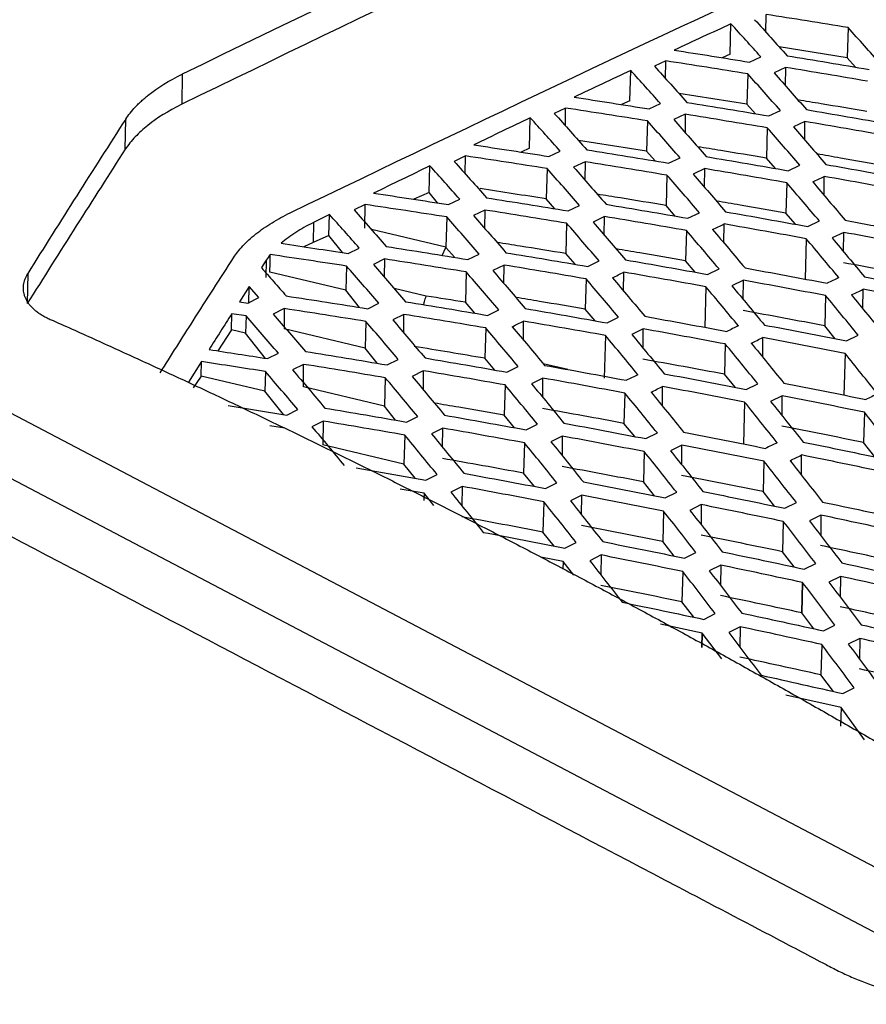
# Model space of a CAD drawing. Header units: millimetres. Extents: x -945 to 1227, y -951 to 1232.
# Tile 43 of 171: x 941 to 966, y -564 to -535. Entities that reach past the tile are written whole.
import ezdxf

# ---------------------------------------------------------------- set-up
doc = ezdxf.new("R2010")
doc.units = ezdxf.units.MM

msp = doc.modelspace()

# ---------------------------------------------------------------- linework, layer by layer
at = {"color": 7, "linetype": 'Continuous', "lineweight": 25}
for p, q in [((962.879, -535.456), (962.885, -534.936)), ((961.829, -536.101), (961.856, -535.212)), ((965.289, -535.323), (965.263, -536.211)), ((961.829, -536.101), (961.599, -536.207)), ((965.263, -536.211), (963.27, -535.891)), ((959.947, -536.299), (959.614, -536.455)), ((959.941, -536.82), (959.947, -536.299)), ((962.396, -536.334), (962.732, -536.178)), ((965.507, -536.483), (965.263, -536.211)), ((945.775, -536.685), (945.762, -537.569)), ((958.889, -537.469), (958.916, -536.58)), ((962.35, -536.68), (962.323, -537.569)), ((963.454, -536.491), (963.117, -536.648)), ((963.454, -536.491), (963.449, -537.024)), ((962.323, -537.569), (960.329, -537.253)), ((958.889, -537.469), (958.652, -537.581)), ((959.457, -537.707), (959.791, -537.55)), ((962.572, -537.848), (962.323, -537.569)), ((957.008, -537.682), (956.678, -537.839)), ((957.003, -538.203), (957.008, -537.682)), ((960.516, -537.864), (960.181, -538.022)), ((960.516, -537.864), (960.51, -538.398)), ((962.966, -537.913), (963.305, -537.755)), ((944.104, -538.891), (944.116, -538.007)), ((955.949, -538.858), (955.975, -537.968)), ((959.409, -538.058), (959.383, -538.947)), ((964.023, -538.075), (963.684, -538.234)), ((964.018, -538.62), (964.023, -538.075)), ((962.921, -538.262), (962.895, -539.15)), ((959.383, -538.947), (957.387, -538.635)), ((955.949, -538.858), (955.704, -538.974)), ((956.518, -539.1), (956.849, -538.942)), ((959.636, -539.232), (959.383, -538.947)), ((954.07, -539.086), (953.743, -539.244)), ((954.065, -539.607), (954.07, -539.086)), ((957.578, -539.258), (957.245, -539.417)), ((957.578, -539.258), (957.572, -539.791)), ((960.027, -539.296), (960.363, -539.137)), ((963.16, -539.455), (962.895, -539.15)), ((953.011, -540.162), (953.034, -539.377)), ((956.468, -539.456), (956.442, -540.345)), ((961.085, -539.458), (960.748, -539.618)), ((961.079, -540.004), (961.085, -539.458)), ((963.536, -539.52), (963.876, -539.36)), ((959.98, -539.651), (959.954, -540.539)), ((963.492, -539.873), (963.465, -540.761)), ((964.586, -540.243), (964.592, -539.687)), ((953.011, -540.162), (952.556, -540.357)), ((953.251, -540.463), (953.011, -540.162)), ((953.578, -540.513), (953.907, -540.354)), ((956.698, -540.636), (956.442, -540.345)), ((968.395, -561.163), (929.116, -540.52)), ((951.132, -540.51), (950.807, -540.669)), ((951.124, -541.2), (951.132, -540.51)), ((954.639, -540.672), (954.31, -540.832)), ((954.639, -540.672), (954.634, -541.204)), ((957.087, -540.699), (957.421, -540.539)), ((960.224, -540.85), (959.954, -540.539)), ((960.596, -540.913), (960.935, -540.752)), ((963.747, -541.091), (963.465, -540.761)), ((949.623, -541.037), (949.614, -541.619)), ((950.092, -540.807), (949.623, -541.037)), ((950.074, -541.422), (950.092, -540.807)), ((953.527, -540.875), (953.5, -541.764)), ((957.039, -541.059), (957.013, -541.948)), ((958.147, -540.862), (957.812, -541.023)), ((958.141, -541.407), (958.147, -540.862)), ((964.105, -541.155), (964.447, -540.993)), ((953.5, -541.764), (951.317, -541.246)), ((960.551, -541.272), (960.524, -542.16)), ((961.648, -541.637), (961.654, -541.081)), ((965.161, -541.327), (964.818, -541.49)), ((965.155, -541.895), (965.161, -541.327)), ((966.407, -562.032), (927.109, -541.378)), ((949.614, -541.619), (949.339, -541.75)), ((950.074, -541.422), (949.614, -541.619)), ((950.472, -541.921), (950.074, -541.422)), ((964.061, -541.513), (964.026, -542.698)), ((950.638, -541.946), (950.963, -541.787)), ((953.394, -542.002), (953.503, -541.768)), ((953.503, -541.768), (953.5, -541.764)), ((953.76, -542.061), (953.503, -541.768)), ((948.232, -542.141), (948.091, -542.361)), ((948.232, -542.141), (948.225, -542.65)), ((951.701, -542.107), (951.375, -542.267)), ((951.701, -542.107), (951.695, -542.637)), ((954.148, -542.123), (954.478, -541.962)), ((957.286, -542.264), (957.013, -541.948)), ((957.657, -542.327), (957.992, -542.164)), ((960.809, -542.495), (960.524, -542.16)), ((950.564, -543.024), (948.34, -542.496)), ((950.585, -542.314), (950.564, -543.024)), ((954.097, -542.488), (954.071, -543.377)), ((955.208, -542.286), (954.877, -542.448)), ((955.202, -542.83), (955.208, -542.286)), ((958.71, -543.05), (958.715, -542.495)), ((961.165, -542.558), (961.505, -542.395)), ((941.243, -542.533), (941.231, -543.417)), ((957.609, -542.691), (957.583, -543.579)), ((962.222, -542.731), (961.883, -542.895)), ((962.216, -543.298), (962.222, -542.731)), ((947.734, -542.916), (947.448, -543.362)), ((947.722, -543.416), (947.734, -542.916)), ((948.019, -543.24), (947.734, -542.916)), ((950.965, -543.528), (950.564, -543.024)), ((952.924, -543.193), (951.982, -542.969)), ((961.12, -542.921), (961.085, -544.112)), ((965.723, -543.573), (965.729, -542.996)), ((947.448, -543.362), (947.698, -543.4)), ((947.698, -543.4), (948.019, -543.24)), ((964.63, -543.18), (964.604, -544.067)), ((948.762, -543.562), (948.439, -543.723)), ((948.762, -543.562), (948.756, -544.16)), ((951.208, -543.566), (951.534, -543.404)), ((954.346, -543.698), (954.071, -543.377)), ((954.717, -543.76), (955.049, -543.597)), ((957.871, -543.919), (957.583, -543.579)), ((947.216, -544.186), (947.225, -543.711)), ((947.642, -543.774), (947.225, -543.711)), ((947.642, -543.774), (947.627, -544.284)), ((951.155, -543.938), (951.132, -544.724)), ((952.269, -543.731), (951.942, -543.894)), ((952.264, -544.273), (952.269, -543.731)), ((955.771, -544.483), (955.777, -543.929)), ((958.226, -543.982), (958.562, -543.818)), ((947.216, -544.186), (946.812, -544.801)), ((947.627, -544.284), (947.216, -544.186)), ((951.132, -544.724), (948.756, -544.16)), ((954.667, -544.13), (954.641, -545.019)), ((959.284, -544.156), (958.947, -544.32)), ((959.278, -544.721), (959.284, -544.156)), ((964.914, -544.446), (964.604, -544.067)), ((948.215, -545.021), (947.627, -544.284)), ((958.178, -544.35), (958.141, -545.605)), ((962.785, -544.986), (962.79, -544.411)), ((965.242, -544.509), (965.585, -544.344)), ((951.483, -545.165), (951.132, -544.724)), ((961.689, -544.599), (961.663, -545.487)), ((948.267, -545.029), (948.59, -544.867)), ((951.777, -545.213), (952.105, -545.05)), ((954.931, -545.364), (954.641, -545.019)), ((965.198, -544.876), (965.162, -546.098)), ((946.334, -545.115), (945.954, -545.72)), ((946.326, -545.541), (946.334, -545.115)), ((949.33, -545.197), (949.007, -545.36)), ((949.323, -545.861), (949.33, -545.197)), ((952.838, -545.385), (952.509, -545.549)), ((952.838, -545.385), (952.832, -545.936)), ((955.285, -545.425), (955.618, -545.261)), ((957.071, -545.351), (956.355, -545.181)), ((946.326, -545.541), (946.097, -545.888)), ((948.195, -545.984), (946.326, -545.541)), ((948.212, -545.408), (948.195, -545.984)), ((951.724, -545.59), (951.699, -546.424)), ((956.345, -545.601), (956.012, -545.766)), ((956.339, -546.164), (956.345, -545.601)), ((961.975, -545.87), (961.663, -545.487)), ((951.699, -546.424), (949.323, -545.861)), ((955.236, -545.8), (955.21, -546.688)), ((959.846, -546.419), (959.852, -545.846)), ((962.302, -545.932), (962.642, -545.767)), ((948.743, -546.671), (948.195, -545.984)), ((958.747, -546.039), (958.72, -546.927)), ((963.358, -546.119), (963.018, -546.285)), ((963.352, -546.702), (963.358, -546.119)), ((947.118, -546.407), (948.836, -546.687)), ((948.836, -546.687), (949.16, -546.523)), ((952.026, -546.834), (951.699, -546.424)), ((962.257, -546.305), (962.22, -547.532)), ((952.345, -546.888), (952.673, -546.724)), ((955.513, -547.057), (955.21, -546.688)), ((965.766, -546.601), (965.739, -547.488)), ((948.781, -547.07), (948.335, -546.998)), ((949.899, -546.861), (949.575, -547.025)), ((949.899, -546.861), (949.891, -547.561)), ((953.406, -547.067), (953.077, -547.232)), ((953.4, -547.627), (953.406, -547.067)), ((955.854, -547.118), (956.186, -546.953)), ((959.035, -547.314), (958.72, -546.927)), ((952.293, -547.27), (952.268, -548.125)), ((956.913, -547.301), (956.58, -547.467)), ((956.913, -547.301), (956.907, -547.872)), ((959.362, -547.375), (959.698, -547.209)), ((952.268, -548.125), (949.891, -547.561)), ((955.804, -547.499), (955.778, -548.387)), ((960.42, -547.564), (960.083, -547.73)), ((960.414, -548.145), (960.42, -547.564)), ((966.074, -547.911), (965.739, -547.488)), ((959.314, -547.755), (959.288, -548.643)), ((963.92, -548.446), (963.926, -547.855)), ((950.868, -548.227), (952.913, -548.591)), ((952.595, -548.535), (952.268, -548.125)), ((962.823, -548.04), (962.797, -548.927)), ((952.913, -548.591), (953.241, -548.426)), ((956.094, -548.778), (955.778, -548.387)), ((952.86, -548.979), (952.16, -548.855)), ((953.974, -548.777), (953.645, -548.943)), ((953.974, -548.777), (953.968, -549.345)), ((956.421, -548.839), (956.753, -548.672)), ((959.614, -549.052), (959.288, -548.643)), ((952.86, -548.979), (952.854, -549.191)), ((953.145, -549.332), (952.86, -548.979)), ((957.481, -549.03), (957.148, -549.197)), ((957.475, -549.608), (957.481, -549.03)), ((959.929, -549.114), (960.265, -548.947)), ((963.133, -549.355), (962.797, -548.927)), ((956.371, -549.225), (956.345, -550.114)), ((960.987, -549.31), (960.652, -549.478)), ((960.987, -549.31), (960.981, -549.899)), ((963.436, -549.417), (963.774, -549.25)), ((959.881, -549.5), (959.854, -550.388)), ((964.493, -549.619), (964.155, -549.787)), ((964.493, -549.619), (964.487, -550.217)), ((963.39, -549.803), (963.363, -550.69)), ((956.672, -550.526), (956.345, -550.114)), ((956.988, -550.587), (957.32, -550.42)), ((960.192, -550.819), (959.854, -550.388)), ((956.937, -550.981), (956.278, -550.853)), ((958.048, -550.786), (957.717, -550.954)), ((958.048, -550.786), (958.042, -551.372)), ((960.496, -550.88), (960.83, -550.713)), ((963.71, -551.139), (963.363, -550.69)), ((956.937, -550.981), (956.931, -551.2)), ((957.249, -551.38), (956.937, -550.981)), ((961.554, -551.085), (961.22, -551.253)), ((961.554, -551.085), (961.548, -551.68)), ((964.003, -551.201), (964.339, -551.034)), ((960.447, -551.273), (960.42, -552.161)), ((965.062, -551.413), (964.725, -551.581)), ((965.062, -551.413), (965.055, -552.016)), ((963.955, -551.594), (963.929, -552.482)), ((963.955, -551.594), (963.929, -552.482)), ((963.93, -552.482), (963.956, -551.595)), ((960.767, -552.613), (960.42, -552.161)), ((961.062, -552.674), (961.394, -552.507)), ((964.285, -552.951), (963.93, -552.482)), ((961.012, -553.075), (959.79, -552.818)), ((962.122, -552.889), (961.791, -553.057)), ((962.122, -552.889), (962.116, -553.488)), ((964.57, -553.013), (964.904, -552.846)), ((961.011, -553.075), (960.999, -553.502)), ((961.012, -553.075), (960.999, -553.503)), ((961, -553.503), (961.013, -553.075)), ((961.586, -553.834), (961.012, -553.075)), ((964.521, -553.414), (964.494, -554.302)), ((965.628, -553.235), (965.294, -553.402)), ((965.628, -553.235), (965.622, -553.841)), ((964.858, -554.79), (964.494, -554.302)), ((965.084, -555.262), (963.461, -554.896)), ((965.135, -554.853), (965.467, -554.686)), ((965.084, -555.262), (965.068, -555.805)), ((965.773, -556.204), (965.084, -555.262))]:
    msp.add_line(p, q, dxfattribs=at)
at = {"color": 7, "linetype": 'Continuous', "lineweight": 25, "flags": 128}
msp.add_lwpolyline([(948.34, -542.496), (948.346, -542.206), (948.351, -541.978)], dxfattribs=at)
at = {"color": 7, "linetype": 'Continuous', "lineweight": 25}
for points, knots in [([(981.081, -520.722), (975.584, -523.023), (963.815, -527.951), (952.047, -533.648), (945.775, -536.685)], [0, 0, 0, 0, 0.467023, 1, 1, 1, 1]), ([(981.068, -521.611), (974.81, -524.239), (963.04, -529.182), (951.272, -534.894), (945.762, -537.569)], [0, 0, 0, 0, 0.531754, 1, 1, 1, 1]), ([(948.936, -540.753), (954.482, -538.085), (965.17, -532.943), (975.86, -528.422), (981.003, -526.247)], [0, 0, 0, 0, 0.518876, 1, 1, 1, 1]), ([(965.289, -535.323), (964.889, -535.257), (964.087, -535.126), (963.285, -535), (962.885, -534.936)], [0, 0, 0, 0, 0.499721, 1, 1, 1, 1]), ([(961.856, -535.212), (961.579, -535.34), (961.024, -535.596), (960.47, -535.854), (960.192, -535.983)], [0, 0, 0, 0, 0.499969, 1, 1, 1, 1]), ([(962.732, -536.178), (962.586, -536.016), (962.294, -535.692), (962.002, -535.372), (961.856, -535.212)], [0, 0, 0, 0, 0.499768, 1, 1, 1, 1]), ([(962.55, -535.09), (962.708, -535.265), (963.025, -535.615), (963.342, -535.97), (963.5, -536.147)], [0, 0, 0, 0, 0.500253, 1, 1, 1, 1]), ([(966.246, -536.394), (966.086, -536.214), (965.768, -535.855), (965.449, -535.5), (965.289, -535.323)], [0, 0, 0, 0, 0.499601, 1, 1, 1, 1]), ([(960.192, -535.983), (960.56, -536.041), (961.294, -536.156), (962.029, -536.275), (962.396, -536.334)], [0, 0, 0, 0, 0.500278, 1, 1, 1, 1]), ([(963.5, -536.147), (963.901, -536.213), (964.702, -536.345), (965.504, -536.482), (965.905, -536.55)], [0, 0, 0, 0, 0.500426, 1, 1, 1, 1]), ([(962.35, -536.68), (961.949, -536.616), (961.148, -536.486), (960.347, -536.361), (959.947, -536.299)], [0, 0, 0, 0, 0.499699, 1, 1, 1, 1]), ([(958.916, -536.58), (958.639, -536.71), (958.086, -536.969), (957.532, -537.23), (957.256, -537.361)], [0, 0, 0, 0, 0.49987, 1, 1, 1, 1]), ([(959.791, -537.55), (959.645, -537.387), (959.354, -537.062), (959.062, -536.741), (958.916, -536.58)], [0, 0, 0, 0, 0.499789, 1, 1, 1, 1]), ([(959.614, -536.455), (959.772, -536.63), (960.089, -536.981), (960.405, -537.337), (960.563, -537.515)], [0, 0, 0, 0, 0.500232, 1, 1, 1, 1]), ([(963.305, -537.755), (963.146, -537.575), (962.827, -537.214), (962.509, -536.858), (962.35, -536.68)], [0, 0, 0, 0, 0.499622, 1, 1, 1, 1]), ([(963.117, -536.648), (963.275, -536.827), (963.592, -537.184), (963.909, -537.546), (964.068, -537.727)], [0, 0, 0, 0, 0.500407, 1, 1, 1, 1]), ([(965.861, -536.895), (965.46, -536.826), (964.658, -536.69), (963.856, -536.557), (963.454, -536.491)], [0, 0, 0, 0, 0.499544, 1, 1, 1, 1]), ([(944.399, -537.649), (944.427, -537.62), (944.484, -537.562), (944.575, -537.475), (944.672, -537.39), (944.741, -537.333), (944.776, -537.305)], [0, 0, 0, 0, 0.250111, 0.499966, 0.749838, 1, 1, 1, 1]), ([(945.762, -537.569), (945.354, -537.771), (945.034, -537.974), (944.627, -538.298), (944.383, -538.52), (944.188, -538.762), (944.104, -538.891)], [0, 0, 0, 0, 0.5, 0.5, 0.75, 1, 1, 1, 1]), ([(957.256, -537.361), (957.623, -537.418), (958.356, -537.531), (959.09, -537.649), (959.457, -537.707)], [0, 0, 0, 0, 0.500297, 1, 1, 1, 1]), ([(960.563, -537.515), (960.964, -537.58), (961.765, -537.711), (962.566, -537.846), (962.966, -537.913)], [0, 0, 0, 0, 0.500447, 1, 1, 1, 1]), ([(965.835, -537.783), (965.389, -537.707), (964.717, -537.592), (964.045, -537.481), (963.819, -537.444)], [0, 0, 0, 0, 0.66384, 1, 1, 1, 1]), ([(956.678, -537.839), (956.836, -538.015), (957.152, -538.368), (957.469, -538.725), (957.627, -538.903)], [0, 0, 0, 0, 0.500218, 1, 1, 1, 1]), ([(959.409, -538.058), (959.009, -537.994), (958.209, -537.867), (957.409, -537.744), (957.008, -537.682)], [0, 0, 0, 0, 0.499682, 1, 1, 1, 1]), ([(962.921, -538.262), (962.521, -538.195), (961.719, -538.06), (960.917, -537.93), (960.516, -537.864)], [0, 0, 0, 0, 0.4995236, 1, 1, 1, 1]), ([(964.068, -537.727), (964.469, -537.796), (965.271, -537.934), (966.074, -538.076), (966.475, -538.147)], [0, 0, 0, 0, 0.5005018, 1, 1, 1, 1]), ([(955.975, -537.968), (955.699, -538.1), (955.147, -538.362), (954.595, -538.627), (954.319, -538.759)], [0, 0, 0, 0, 0.4998053, 1, 1, 1, 1]), ([(956.849, -538.942), (956.704, -538.779), (956.412, -538.452), (956.121, -538.13), (955.975, -537.968)], [0, 0, 0, 0, 0.499803, 1, 1, 1, 1]), ([(960.363, -539.137), (960.204, -538.956), (959.886, -538.594), (959.568, -538.237), (959.409, -538.058)], [0, 0, 0, 0, 0.499639, 1, 1, 1, 1]), ([(960.181, -538.022), (960.339, -538.202), (960.656, -538.56), (960.973, -538.924), (961.131, -539.105)], [0, 0, 0, 0, 0.50039, 1, 1, 1, 1]), ([(966.432, -538.495), (966.031, -538.424), (965.228, -538.282), (964.425, -538.144), (964.023, -538.075)], [0, 0, 0, 0, 0.499488, 1, 1, 1, 1]), ([(963.876, -539.36), (963.717, -539.176), (963.399, -538.808), (963.08, -538.444), (962.921, -538.262)], [0, 0, 0, 0, 0.499566, 1, 1, 1, 1]), ([(963.684, -538.234), (963.842, -538.416), (964.16, -538.781), (964.477, -539.15), (964.635, -539.335)], [0, 0, 0, 0, 0.500444, 1, 1, 1, 1]), ([(954.319, -538.759), (954.686, -538.815), (955.418, -538.927), (956.151, -539.042), (956.518, -539.1)], [0, 0, 0, 0, 0.500311, 1, 1, 1, 1]), ([(957.627, -538.903), (958.027, -538.968), (958.827, -539.097), (959.627, -539.23), (960.027, -539.296)], [0, 0, 0, 0, 0.500463, 1, 1, 1, 1]), ([(962.895, -539.15), (962.449, -539.076), (961.777, -538.962), (961.104, -538.853), (960.878, -538.816)], [0, 0, 0, 0, 0.662924, 1, 1, 1, 1]), ([(966.406, -539.383), (965.959, -539.304), (965.28, -539.183), (964.602, -539.067), (964.369, -539.027)], [0, 0, 0, 0, 0.657678, 1, 1, 1, 1]), ([(953.743, -539.244), (953.901, -539.421), (954.216, -539.774), (954.532, -540.133), (954.69, -540.312)], [0, 0, 0, 0, 0.50021, 1, 1, 1, 1]), ([(956.468, -539.456), (956.069, -539.393), (955.269, -539.268), (954.47, -539.147), (954.07, -539.086)], [0, 0, 0, 0, 0.49967, 1, 1, 1, 1]), ([(959.98, -539.651), (959.58, -539.584), (958.779, -539.451), (957.979, -539.322), (957.578, -539.258)], [0, 0, 0, 0, 0.499508, 1, 1, 1, 1]), ([(961.131, -539.105), (961.532, -539.173), (962.334, -539.309), (963.135, -539.45), (963.536, -539.52)], [0, 0, 0, 0, 0.50052, 1, 1, 1, 1]), ([(953.034, -539.377), (952.759, -539.51), (952.208, -539.776), (951.658, -540.043), (951.382, -540.177)], [0, 0, 0, 0, 0.499775, 1, 1, 1, 1]), ([(953.907, -540.354), (953.761, -540.191), (953.47, -539.863), (953.179, -539.539), (953.034, -539.377)], [0, 0, 0, 0, 0.499811, 1, 1, 1, 1]), ([(957.421, -540.539), (957.262, -540.358), (956.945, -539.994), (956.627, -539.636), (956.468, -539.456)], [0, 0, 0, 0, 0.499648, 1, 1, 1, 1]), ([(957.245, -539.417), (957.404, -539.597), (957.72, -539.957), (958.036, -540.321), (958.194, -540.503)], [0, 0, 0, 0, 0.50038, 1, 1, 1, 1]), ([(963.492, -539.873), (963.091, -539.803), (962.289, -539.662), (961.486, -539.526), (961.085, -539.458)], [0, 0, 0, 0, 0.49947, 1, 1, 1, 1]), ([(964.635, -539.335), (965.037, -539.407), (965.84, -539.55), (966.643, -539.698), (967.044, -539.772)], [0, 0, 0, 0, 0.5005237, 1, 1, 1, 1]), ([(960.935, -540.752), (960.776, -540.568), (960.458, -540.198), (960.14, -539.833), (959.98, -539.651)], [0, 0, 0, 0, 0.499579, 1, 1, 1, 1]), ([(960.748, -539.618), (960.906, -539.801), (961.223, -540.168), (961.54, -540.538), (961.699, -540.723)], [0, 0, 0, 0, 0.50043, 1, 1, 1, 1]), ([(964.447, -540.993), (964.288, -540.806), (963.969, -540.43), (963.651, -540.059), (963.492, -539.873)], [0, 0, 0, 0, 0.499561, 1, 1, 1, 1]), ([(964.251, -539.848), (964.41, -540.034), (964.727, -540.406), (965.045, -540.783), (965.203, -540.971)], [0, 0, 0, 0, 0.500446, 1, 1, 1, 1]), ([(967.002, -540.124), (966.601, -540.05), (965.797, -539.902), (964.994, -539.759), (964.592, -539.687)], [0, 0, 0, 0, 0.49947, 1, 1, 1, 1]), ([(951.382, -540.177), (951.749, -540.232), (952.48, -540.342), (953.212, -540.456), (953.578, -540.513)], [0, 0, 0, 0, 0.500318, 1, 1, 1, 1]), ([(954.69, -540.312), (955.09, -540.375), (955.889, -540.502), (956.688, -540.634), (957.087, -540.699)], [0, 0, 0, 0, 0.500473, 1, 1, 1, 1]), ([(959.954, -540.539), (959.509, -540.465), (958.836, -540.353), (958.164, -540.245), (957.937, -540.209)], [0, 0, 0, 0, 0.662289, 1, 1, 1, 1]), ([(963.465, -540.761), (963.019, -540.683), (962.34, -540.564), (961.661, -540.449), (961.429, -540.409)], [0, 0, 0, 0, 0.656968, 1, 1, 1, 1]), ([(950.807, -540.669), (950.965, -540.846), (951.28, -541.201), (951.596, -541.561), (951.753, -541.74)], [0, 0, 0, 0, 0.5002084, 1, 1, 1, 1]), ([(953.527, -540.875), (953.128, -540.813), (952.329, -540.689), (951.531, -540.57), (951.132, -540.51)], [0, 0, 0, 0, 0.499664, 1, 1, 1, 1]), ([(957.039, -541.059), (956.64, -540.994), (955.839, -540.862), (955.04, -540.735), (954.639, -540.672)], [0, 0, 0, 0, 0.499499, 1, 1, 1, 1]), ([(958.194, -540.503), (958.595, -540.571), (959.396, -540.705), (960.196, -540.844), (960.596, -540.913)], [0, 0, 0, 0, 0.500533, 1, 1, 1, 1]), ([(961.699, -540.723), (962.1, -540.794), (962.902, -540.936), (963.704, -541.082), (964.105, -541.155)], [0, 0, 0, 0, 0.500539, 1, 1, 1, 1]), ([(949.623, -541.037), (949.526, -541.085), (949.341, -541.178), (949.094, -541.331), (948.868, -541.485), (948.736, -541.594), (948.669, -541.648)], [0, 0, 0, 0, 0.26074, 0.501832, 0.750282, 1, 1, 1, 1]), ([(950.963, -541.787), (950.818, -541.623), (950.528, -541.294), (950.237, -540.969), (950.092, -540.807)], [0, 0, 0, 0, 0.499812, 1, 1, 1, 1]), ([(954.478, -541.962), (954.32, -541.779), (954.003, -541.415), (953.685, -541.055), (953.527, -540.875)], [0, 0, 0, 0, 0.499652, 1, 1, 1, 1]), ([(954.31, -540.832), (954.468, -541.012), (954.784, -541.374), (955.1, -541.739), (955.258, -541.922)], [0, 0, 0, 0, 0.500376, 1, 1, 1, 1]), ([(957.992, -542.164), (957.833, -541.979), (957.516, -541.609), (957.198, -541.242), (957.039, -541.059)], [0, 0, 0, 0, 0.499585, 1, 1, 1, 1]), ([(957.812, -541.023), (957.971, -541.207), (958.287, -541.574), (958.604, -541.946), (958.762, -542.132)], [0, 0, 0, 0, 0.500423, 1, 1, 1, 1]), ([(960.551, -541.272), (960.15, -541.202), (959.349, -541.064), (958.548, -540.929), (958.147, -540.862)], [0, 0, 0, 0, 0.499458, 1, 1, 1, 1]), ([(965.203, -540.971), (965.605, -541.046), (966.408, -541.195), (967.212, -541.348), (967.613, -541.425)], [0, 0, 0, 0, 0.5005143, 1, 1, 1, 1]), ([(961.505, -542.395), (961.346, -542.207), (961.028, -541.83), (960.71, -541.458), (960.551, -541.272)], [0, 0, 0, 0, 0.49957, 1, 1, 1, 1]), ([(961.315, -541.242), (961.474, -541.429), (961.791, -541.803), (962.108, -542.181), (962.267, -542.37)], [0, 0, 0, 0, 0.500436, 1, 1, 1, 1]), ([(964.061, -541.513), (963.661, -541.439), (962.858, -541.293), (962.056, -541.151), (961.654, -541.081)], [0, 0, 0, 0, 0.499455, 1, 1, 1, 1]), ([(967.571, -541.782), (967.17, -541.705), (966.366, -541.551), (965.563, -541.402), (965.161, -541.327)], [0, 0, 0, 0, 0.499484, 1, 1, 1, 1]), ([(957.013, -541.948), (956.568, -541.875), (955.896, -541.765), (955.224, -541.658), (954.997, -541.622)], [0, 0, 0, 0, 0.661933, 1, 1, 1, 1]), ([(965.016, -542.655), (964.857, -542.463), (964.539, -542.08), (964.221, -541.702), (964.061, -541.513)], [0, 0, 0, 0, 0.499584, 1, 1, 1, 1]), ([(964.818, -541.49), (964.977, -541.68), (965.295, -542.059), (965.613, -542.443), (965.771, -542.635)], [0, 0, 0, 0, 0.500418, 1, 1, 1, 1]), ([(948.669, -541.648), (948.998, -541.697), (949.654, -541.795), (950.31, -541.896), (950.638, -541.946)], [0, 0, 0, 0, 0.50036, 1, 1, 1, 1]), ([(951.753, -541.74), (952.153, -541.803), (952.951, -541.928), (953.749, -542.058), (954.148, -542.123)], [0, 0, 0, 0, 0.500477, 1, 1, 1, 1]), ([(955.258, -541.922), (955.658, -541.988), (956.458, -542.121), (957.257, -542.258), (957.657, -542.327)], [0, 0, 0, 0, 0.500541, 1, 1, 1, 1]), ([(960.524, -542.16), (960.079, -542.083), (959.4, -541.965), (958.721, -541.851), (958.488, -541.812)], [0, 0, 0, 0, 0.65653, 1, 1, 1, 1]), ([(925.479, -542.215), (933.215, -546.281), (944.818, -552.379), (957.39, -558.985), (962.707, -561.781), (964.22, -562.575), (964.823, -562.893), (965.067, -563.017), (965.512, -563.223), (966.469, -563.592), (968.002, -563.996), (970.027, -564.256), (971.788, -564.279), (973.017, -564.194), (973.713, -564.116), (974.059, -564.066), (974.232, -564.041)], [0, 0, 0, 0, 0.500896, 0.751343, 0.813955, 0.845261, 0.849174, 0.853076, 0.860837, 0.876269, 0.907267, 0.938113, 0.969085, 0.984477, 0.992213, 1, 1, 1, 1]), ([(945.128, -545.442), (945.449, -544.933), (946.166, -543.797), (946.882, -542.684), (947.278, -542.07)], [0, 0, 0, 0, 0.448288, 1, 1, 1, 1]), ([(950.585, -542.314), (950.212, -542.257), (949.468, -542.144), (948.723, -542.033), (948.351, -541.978)], [0, 0, 0, 0, 0.499638, 1, 1, 1, 1]), ([(954.097, -542.488), (953.698, -542.424), (952.899, -542.294), (952.1, -542.169), (951.701, -542.107)], [0, 0, 0, 0, 0.499495, 1, 1, 1, 1]), ([(958.762, -542.132), (959.163, -542.202), (959.964, -542.342), (960.765, -542.486), (961.165, -542.558)], [0, 0, 0, 0, 0.5005494, 1, 1, 1, 1]), ([(948.091, -542.361), (948.212, -542.498), (948.454, -542.773), (948.696, -543.05), (948.817, -543.189)], [0, 0, 0, 0, 0.500313, 1, 1, 1, 1]), ([(951.534, -543.404), (951.376, -543.222), (951.06, -542.856), (950.743, -542.495), (950.585, -542.314)], [0, 0, 0, 0, 0.49965, 1, 1, 1, 1]), ([(951.375, -542.267), (951.532, -542.448), (951.848, -542.811), (952.164, -543.178), (952.321, -543.361)], [0, 0, 0, 0, 0.500377, 1, 1, 1, 1]), ([(955.049, -543.597), (954.89, -543.411), (954.573, -543.039), (954.256, -542.672), (954.097, -542.488)], [0, 0, 0, 0, 0.499586, 1, 1, 1, 1]), ([(954.877, -542.448), (955.035, -542.633), (955.351, -543.001), (955.668, -543.374), (955.826, -543.561)], [0, 0, 0, 0, 0.500422, 1, 1, 1, 1]), ([(957.609, -542.691), (957.209, -542.622), (956.409, -542.485), (955.609, -542.353), (955.208, -542.286)], [0, 0, 0, 0, 0.499451, 1, 1, 1, 1]), ([(961.12, -542.921), (960.72, -542.849), (959.918, -542.705), (959.117, -542.565), (958.715, -542.495)], [0, 0, 0, 0, 0.4994452, 1, 1, 1, 1]), ([(962.267, -542.37), (962.668, -542.443), (963.47, -542.591), (964.273, -542.742), (964.673, -542.818)], [0, 0, 0, 0, 0.500527, 1, 1, 1, 1]), ([(941.243, -542.533), (941.227, -542.561), (941.193, -542.618), (941.157, -542.703), (941.129, -542.788), (941.113, -542.874), (941.106, -542.96), (941.111, -543.047), (941.127, -543.132), (941.155, -543.216), (941.193, -543.299), (941.243, -543.381), (941.305, -543.461), (941.377, -543.539), (941.461, -543.614), (941.556, -543.685), (941.661, -543.753), (941.777, -543.819), (941.863, -543.858), (941.906, -543.878)], [0, 0, 0, 0, 0.056405, 0.112778, 0.169317, 0.226223, 0.283739, 0.341894, 0.400157, 0.458443, 0.516993, 0.576144, 0.635817, 0.695807, 0.755903, 0.81619, 0.876892, 0.938121, 1, 1, 1, 1]), ([(958.562, -543.818), (958.403, -543.629), (958.086, -543.251), (957.768, -542.877), (957.609, -542.691)], [0, 0, 0, 0, 0.499573, 1, 1, 1, 1]), ([(958.38, -542.658), (958.538, -542.845), (958.855, -543.22), (959.172, -543.599), (959.33, -543.788)], [0, 0, 0, 0, 0.500432, 1, 1, 1, 1]), ([(964.63, -543.18), (964.229, -543.104), (963.427, -542.952), (962.624, -542.805), (962.222, -542.731)], [0, 0, 0, 0, 0.499472, 1, 1, 1, 1]), ([(965.771, -542.635), (966.173, -542.713), (966.976, -542.867), (967.78, -543.026), (968.181, -543.106)], [0, 0, 0, 0, 0.500473, 1, 1, 1, 1]), ([(962.074, -544.067), (961.915, -543.875), (961.597, -543.491), (961.279, -543.111), (961.12, -542.921)], [0, 0, 0, 0, 0.499591, 1, 1, 1, 1]), ([(961.883, -542.895), (962.041, -543.086), (962.359, -543.466), (962.676, -543.852), (962.835, -544.044)], [0, 0, 0, 0, 0.500411, 1, 1, 1, 1]), ([(968.14, -543.468), (967.738, -543.388), (966.935, -543.229), (966.131, -543.074), (965.729, -542.996)], [0, 0, 0, 0, 0.499532, 1, 1, 1, 1]), ([(948.817, -543.189), (949.216, -543.251), (950.012, -543.374), (950.809, -543.502), (951.208, -543.566)], [0, 0, 0, 0, 0.500475, 1, 1, 1, 1]), ([(952.321, -543.361), (952.721, -543.426), (953.519, -543.557), (954.318, -543.692), (954.717, -543.76)], [0, 0, 0, 0, 0.500542, 1, 1, 1, 1]), ([(952.846, -543.448), (952.854, -543.417), (952.878, -543.332), (952.906, -543.247), (952.924, -543.193)], [0, 0, 0, 0, 0.362906, 1, 1, 1, 1]), ([(957.583, -543.579), (957.138, -543.503), (956.46, -543.387), (955.782, -543.275), (955.549, -543.236)], [0, 0, 0, 0, 0.656363, 1, 1, 1, 1]), ([(965.585, -544.344), (965.426, -544.149), (965.108, -543.759), (964.79, -543.373), (964.63, -543.18)], [0, 0, 0, 0, 0.499634, 1, 1, 1, 1]), ([(965.386, -543.16), (965.545, -543.354), (965.863, -543.741), (966.18, -544.132), (966.339, -544.327)], [0, 0, 0, 0, 0.50036, 1, 1, 1, 1]), ([(951.155, -543.938), (950.756, -543.874), (949.958, -543.747), (949.161, -543.623), (948.762, -543.562)], [0, 0, 0, 0, 0.499498, 1, 1, 1, 1]), ([(955.826, -543.561), (956.226, -543.63), (957.026, -543.768), (957.826, -543.91), (958.226, -543.982)], [0, 0, 0, 0, 0.500554, 1, 1, 1, 1]), ([(941.906, -543.878), (942.331, -544.068), (943.18, -544.448), (944.453, -545.028), (945.727, -545.617), (947, -546.215), (948.273, -546.822), (949.547, -547.438), (950.82, -548.062), (952.092, -548.695), (953.365, -549.337), (954.638, -549.988), (955.91, -550.648), (957.183, -551.317), (958.455, -551.994), (959.727, -552.681), (960.999, -553.376), (962.271, -554.08), (963.543, -554.793), (964.814, -555.515), (966.086, -556.246), (967.357, -556.985), (968.628, -557.733), (969.9, -558.49), (970.747, -559.002), (971.17, -559.258)], [0, 0, 0, 0, 0.043526, 0.08704, 0.130541, 0.174032, 0.217513, 0.260987, 0.304453, 0.347914, 0.39137, 0.434823, 0.478275, 0.521725, 0.565177, 0.60863, 0.652086, 0.695547, 0.739013, 0.782487, 0.825968, 0.869459, 0.91296, 0.956474, 1, 1, 1, 1]), ([(947.225, -543.711), (947.114, -543.886), (946.892, -544.235), (946.669, -544.586), (946.558, -544.762)], [0, 0, 0, 0, 0.500224, 1, 1, 1, 1]), ([(948.59, -544.867), (948.432, -544.684), (948.116, -544.318), (947.8, -543.955), (947.642, -543.774)], [0, 0, 0, 0, 0.499642, 1, 1, 1, 1]), ([(948.439, -543.723), (948.597, -543.904), (948.912, -544.268), (949.227, -544.636), (949.385, -544.82)], [0, 0, 0, 0, 0.500385, 1, 1, 1, 1]), ([(952.105, -545.05), (951.946, -544.864), (951.63, -544.491), (951.313, -544.122), (951.155, -543.938)], [0, 0, 0, 0, 0.49958, 1, 1, 1, 1]), ([(951.942, -543.894), (952.1, -544.079), (952.415, -544.449), (952.731, -544.823), (952.889, -545.01)], [0, 0, 0, 0, 0.500427, 1, 1, 1, 1]), ([(954.667, -544.13), (954.268, -544.062), (953.468, -543.927), (952.669, -543.797), (952.269, -543.731)], [0, 0, 0, 0, 0.49945, 1, 1, 1, 1]), ([(958.178, -544.35), (957.778, -544.279), (956.978, -544.137), (956.177, -543.999), (955.777, -543.929)], [0, 0, 0, 0, 0.499441, 1, 1, 1, 1]), ([(959.33, -543.788), (959.731, -543.861), (960.532, -544.007), (961.334, -544.157), (961.734, -544.231)], [0, 0, 0, 0, 0.5005345, 1, 1, 1, 1]), ([(955.618, -545.261), (955.46, -545.071), (955.143, -544.692), (954.826, -544.317), (954.667, -544.13)], [0, 0, 0, 0, 0.499571, 1, 1, 1, 1]), ([(955.444, -544.093), (955.603, -544.281), (955.919, -544.657), (956.235, -545.037), (956.394, -545.227)], [0, 0, 0, 0, 0.500434, 1, 1, 1, 1]), ([(961.689, -544.599), (961.288, -544.524), (960.487, -544.374), (959.685, -544.229), (959.284, -544.156)], [0, 0, 0, 0, 0.499466, 1, 1, 1, 1]), ([(962.835, -544.044), (963.236, -544.12), (964.038, -544.273), (964.841, -544.43), (965.242, -544.509)], [0, 0, 0, 0, 0.500483, 1, 1, 1, 1]), ([(959.13, -545.5), (958.972, -545.307), (958.655, -544.922), (958.337, -544.541), (958.178, -544.35)], [0, 0, 0, 0, 0.499591, 1, 1, 1, 1]), ([(958.947, -544.32), (959.106, -544.511), (959.423, -544.893), (959.74, -545.28), (959.898, -545.473)], [0, 0, 0, 0, 0.50041, 1, 1, 1, 1]), ([(965.198, -544.876), (964.798, -544.798), (963.995, -544.64), (963.192, -544.487), (962.79, -544.411)], [0, 0, 0, 0, 0.499523, 1, 1, 1, 1]), ([(946.558, -544.762), (946.843, -544.806), (947.413, -544.894), (947.983, -544.984), (948.267, -545.029)], [0, 0, 0, 0, 0.500644, 1, 1, 1, 1]), ([(962.642, -545.767), (962.483, -545.571), (962.165, -545.18), (961.848, -544.793), (961.689, -544.599)], [0, 0, 0, 0, 0.499638, 1, 1, 1, 1]), ([(962.45, -544.576), (962.609, -544.77), (962.927, -545.158), (963.244, -545.55), (963.403, -545.746)], [0, 0, 0, 0, 0.500356, 1, 1, 1, 1]), ([(949.385, -544.82), (949.784, -544.884), (950.581, -545.013), (951.378, -545.147), (951.777, -545.213)], [0, 0, 0, 0, 0.500538, 1, 1, 1, 1]), ([(952.889, -545.01), (953.289, -545.078), (954.087, -545.214), (954.886, -545.355), (955.285, -545.425)], [0, 0, 0, 0, 0.5005527, 1, 1, 1, 1]), ([(966.152, -546.062), (965.993, -545.863), (965.675, -545.466), (965.358, -545.073), (965.198, -544.876)], [0, 0, 0, 0, 0.499716, 1, 1, 1, 1]), ([(948.212, -545.408), (947.899, -545.359), (947.273, -545.26), (946.648, -545.164), (946.334, -545.115)], [0, 0, 0, 0, 0.499385, 1, 1, 1, 1]), ([(949.007, -545.36), (949.165, -545.545), (949.48, -545.916), (949.795, -546.291), (949.952, -546.479)], [0, 0, 0, 0, 0.500438, 1, 1, 1, 1]), ([(951.724, -545.59), (951.326, -545.523), (950.527, -545.39), (949.73, -545.261), (949.33, -545.197)], [0, 0, 0, 0, 0.4994559, 1, 1, 1, 1]), ([(955.236, -545.8), (954.837, -545.73), (954.037, -545.589), (953.238, -545.453), (952.838, -545.385)], [0, 0, 0, 0, 0.499443, 1, 1, 1, 1]), ([(956.394, -545.227), (956.794, -545.299), (957.594, -545.443), (958.394, -545.591), (958.794, -545.665)], [0, 0, 0, 0, 0.500536, 1, 1, 1, 1]), ([(949.16, -546.523), (949.002, -546.336), (948.686, -545.963), (948.37, -545.593), (948.212, -545.408)], [0, 0, 0, 0, 0.499569, 1, 1, 1, 1]), ([(952.673, -546.724), (952.515, -546.534), (952.199, -546.154), (951.883, -545.778), (951.724, -545.59)], [0, 0, 0, 0, 0.499562, 1, 1, 1, 1]), ([(952.509, -545.549), (952.667, -545.737), (952.983, -546.114), (953.299, -546.496), (953.457, -546.686)], [0, 0, 0, 0, 0.500442, 1, 1, 1, 1]), ([(958.747, -546.039), (958.347, -545.965), (957.546, -545.816), (956.746, -545.673), (956.345, -545.601)], [0, 0, 0, 0, 0.499465, 1, 1, 1, 1]), ([(959.898, -545.473), (960.299, -545.548), (961.1, -545.699), (961.901, -545.855), (962.302, -545.932)], [0, 0, 0, 0, 0.500487, 1, 1, 1, 1]), ([(956.186, -546.953), (956.028, -546.759), (955.711, -546.373), (955.394, -545.991), (955.236, -545.8)], [0, 0, 0, 0, 0.499584, 1, 1, 1, 1]), ([(956.012, -545.766), (956.17, -545.958), (956.487, -546.341), (956.803, -546.728), (956.961, -546.922)], [0, 0, 0, 0, 0.5004144, 1, 1, 1, 1]), ([(962.257, -546.305), (961.856, -546.228), (961.055, -546.072), (960.253, -545.921), (959.852, -545.846)], [0, 0, 0, 0, 0.49952, 1, 1, 1, 1]), ([(963.403, -545.746), (963.804, -545.825), (964.606, -545.983), (965.408, -546.146), (965.809, -546.227)], [0, 0, 0, 0, 0.500406, 1, 1, 1, 1]), ([(959.698, -547.209), (959.54, -547.013), (959.222, -546.621), (958.905, -546.233), (958.747, -546.039)], [0, 0, 0, 0, 0.4996351, 1, 1, 1, 1]), ([(959.515, -546.011), (959.674, -546.206), (959.991, -546.595), (960.308, -546.989), (960.466, -547.185)], [0, 0, 0, 0, 0.500358, 1, 1, 1, 1]), ([(965.766, -546.601), (965.365, -546.519), (964.562, -546.356), (963.76, -546.198), (963.358, -546.119)], [0, 0, 0, 0, 0.499605, 1, 1, 1, 1]), ([(949.952, -546.479), (950.352, -546.546), (951.149, -546.68), (951.947, -546.819), (952.345, -546.888)], [0, 0, 0, 0, 0.500545, 1, 1, 1, 1]), ([(955.21, -546.688), (954.765, -546.61), (954.083, -546.491), (953.401, -546.374), (953.163, -546.334)], [0, 0, 0, 0, 0.651647, 1, 1, 1, 1]), ([(963.209, -547.494), (963.05, -547.295), (962.733, -546.896), (962.415, -546.502), (962.257, -546.305)], [0, 0, 0, 0, 0.499717, 1, 1, 1, 1]), ([(963.018, -546.285), (963.177, -546.482), (963.495, -546.877), (963.812, -547.277), (963.971, -547.476)], [0, 0, 0, 0, 0.500273, 1, 1, 1, 1]), ([(953.457, -546.686), (953.857, -546.757), (954.656, -546.899), (955.454, -547.045), (955.854, -547.118)], [0, 0, 0, 0, 0.500532, 1, 1, 1, 1]), ([(966.718, -547.807), (966.56, -547.605), (966.242, -547.2), (965.925, -546.801), (965.766, -546.601)], [0, 0, 0, 0, 0.499823, 1, 1, 1, 1]), ([(949.575, -547.025), (949.732, -547.214), (950.048, -547.592), (950.363, -547.974), (950.52, -548.165)], [0, 0, 0, 0, 0.500455, 1, 1, 1, 1]), ([(952.293, -547.27), (951.894, -547.201), (951.096, -547.062), (950.298, -546.928), (949.899, -546.861)], [0, 0, 0, 0, 0.499452, 1, 1, 1, 1]), ([(955.804, -547.499), (955.405, -547.426), (954.605, -547.279), (953.806, -547.138), (953.406, -547.067)], [0, 0, 0, 0, 0.499471, 1, 1, 1, 1]), ([(956.961, -546.922), (957.362, -546.996), (958.162, -547.145), (958.962, -547.299), (959.362, -547.375)], [0, 0, 0, 0, 0.5004856, 1, 1, 1, 1]), ([(953.241, -548.426), (953.083, -548.232), (952.767, -547.845), (952.451, -547.462), (952.293, -547.27)], [0, 0, 0, 0, 0.499572, 1, 1, 1, 1]), ([(953.077, -547.232), (953.235, -547.424), (953.551, -547.808), (953.867, -548.197), (954.025, -548.391)], [0, 0, 0, 0, 0.500425, 1, 1, 1, 1]), ([(959.314, -547.755), (958.914, -547.678), (958.114, -547.525), (957.313, -547.376), (956.913, -547.301)], [0, 0, 0, 0, 0.499522, 1, 1, 1, 1]), ([(960.466, -547.185), (960.867, -547.263), (961.668, -547.42), (962.469, -547.58), (962.869, -547.661)], [0, 0, 0, 0, 0.5004077, 1, 1, 1, 1]), ([(956.753, -548.672), (956.595, -548.476), (956.279, -548.082), (955.962, -547.693), (955.804, -547.499)], [0, 0, 0, 0, 0.499627, 1, 1, 1, 1]), ([(956.58, -547.467), (956.738, -547.662), (957.055, -548.052), (957.371, -548.447), (957.529, -548.644)], [0, 0, 0, 0, 0.5003651, 1, 1, 1, 1]), ([(962.824, -548.04), (962.423, -547.96), (961.622, -547.798), (960.82, -547.642), (960.42, -547.564)], [0, 0, 0, 0, 0.499605, 1, 1, 1, 1]), ([(963.971, -547.476), (964.372, -547.558), (965.174, -547.722), (965.976, -547.89), (966.376, -547.974)], [0, 0, 0, 0, 0.500299, 1, 1, 1, 1]), ([(960.265, -548.947), (960.106, -548.747), (959.79, -548.348), (959.473, -547.953), (959.314, -547.755)], [0, 0, 0, 0, 0.49971, 1, 1, 1, 1]), ([(960.083, -547.73), (960.242, -547.929), (960.559, -548.325), (960.876, -548.725), (961.034, -548.925)], [0, 0, 0, 0, 0.500277, 1, 1, 1, 1]), ([(966.332, -548.353), (965.931, -548.269), (965.129, -548.1), (964.327, -547.937), (963.926, -547.855)], [0, 0, 0, 0, 0.499718, 1, 1, 1, 1]), ([(963.774, -549.25), (963.616, -549.047), (963.299, -548.642), (962.982, -548.241), (962.823, -548.04)], [0, 0, 0, 0, 0.4998214, 1, 1, 1, 1]), ([(963.587, -548.022), (963.745, -548.223), (964.063, -548.625), (964.38, -549.031), (964.539, -549.234)], [0, 0, 0, 0, 0.500161, 1, 1, 1, 1]), ([(954.025, -548.391), (954.425, -548.465), (955.223, -548.612), (956.022, -548.763), (956.421, -548.839)], [0, 0, 0, 0, 0.500478, 1, 1, 1, 1]), ([(956.371, -549.225), (955.972, -549.15), (955.173, -548.998), (954.374, -548.851), (953.974, -548.777)], [0, 0, 0, 0, 0.499531, 1, 1, 1, 1]), ([(957.529, -548.644), (957.93, -548.721), (958.729, -548.876), (959.529, -549.035), (959.929, -549.114)], [0, 0, 0, 0, 0.500403, 1, 1, 1, 1]), ([(953.645, -548.943), (953.803, -549.139), (954.119, -549.53), (954.435, -549.926), (954.593, -550.123)], [0, 0, 0, 0, 0.500378, 1, 1, 1, 1]), ([(959.881, -549.5), (959.481, -549.421), (958.681, -549.261), (957.881, -549.107), (957.481, -549.03)], [0, 0, 0, 0, 0.49961, 1, 1, 1, 1]), ([(961.034, -548.925), (961.435, -549.006), (962.235, -549.168), (963.036, -549.334), (963.436, -549.417)], [0, 0, 0, 0, 0.500297, 1, 1, 1, 1]), ([(957.32, -550.42), (957.162, -550.22), (956.846, -549.82), (956.529, -549.424), (956.371, -549.225)], [0, 0, 0, 0, 0.4997, 1, 1, 1, 1]), ([(957.148, -549.197), (957.307, -549.395), (957.623, -549.792), (957.939, -550.194), (958.097, -550.395)], [0, 0, 0, 0, 0.500287, 1, 1, 1, 1]), ([(963.39, -549.803), (962.989, -549.72), (962.189, -549.553), (961.388, -549.391), (960.987, -549.31)], [0, 0, 0, 0, 0.499721, 1, 1, 1, 1]), ([(964.539, -549.234), (964.94, -549.319), (965.741, -549.488), (966.542, -549.661), (966.943, -549.748)], [0, 0, 0, 0, 0.50016, 1, 1, 1, 1]), ([(960.83, -550.713), (960.672, -550.51), (960.356, -550.103), (960.039, -549.701), (959.881, -549.5)], [0, 0, 0, 0, 0.499814, 1, 1, 1, 1]), ([(960.652, -549.478), (960.81, -549.679), (961.127, -550.082), (961.444, -550.49), (961.602, -550.693)], [0, 0, 0, 0, 0.500168, 1, 1, 1, 1]), ([(966.898, -550.134), (966.497, -550.047), (965.695, -549.873), (964.893, -549.704), (964.493, -549.619)], [0, 0, 0, 0, 0.500972, 1, 1, 1, 1]), ([(964.339, -551.034), (964.181, -550.827), (963.865, -550.415), (963.548, -550.007), (963.39, -549.803)], [0, 0, 0, 0, 0.499957, 1, 1, 1, 1]), ([(964.155, -549.787), (964.313, -549.991), (964.631, -550.4), (964.948, -550.813), (965.107, -551.021)], [0, 0, 0, 0, 0.4984695, 1, 1, 1, 1]), ([(954.593, -550.123), (954.992, -550.2), (955.791, -550.352), (956.589, -550.509), (956.988, -550.587)], [0, 0, 0, 0, 0.500392, 1, 1, 1, 1]), ([(958.097, -550.395), (958.497, -550.474), (959.297, -550.634), (960.096, -550.798), (960.496, -550.88)], [0, 0, 0, 0, 0.500289, 1, 1, 1, 1]), ([(960.447, -551.273), (960.047, -551.191), (959.247, -551.026), (958.448, -550.866), (958.048, -550.786)], [0, 0, 0, 0, 0.49973, 1, 1, 1, 1]), ([(961.602, -550.693), (962.002, -550.777), (962.802, -550.944), (963.603, -551.115), (964.003, -551.201)], [0, 0, 0, 0, 0.500155, 1, 1, 1, 1]), ([(957.717, -550.954), (957.875, -551.156), (958.191, -551.56), (958.508, -551.969), (958.666, -552.173)], [0, 0, 0, 0, 0.50018, 1, 1, 1, 1]), ([(963.956, -551.594), (963.555, -551.508), (962.754, -551.336), (961.954, -551.169), (961.554, -551.085)], [0, 0, 0, 0, 0.5009263, 1, 1, 1, 1]), ([(965.107, -551.021), (965.509, -551.108), (966.31, -551.282), (967.111, -551.461), (967.51, -551.55)], [0, 0, 0, 0, 0.501531, 1, 1, 1, 1]), ([(961.394, -552.507), (961.237, -552.3), (960.921, -551.887), (960.605, -551.478), (960.447, -551.273)], [0, 0, 0, 0, 0.499947, 1, 1, 1, 1]), ([(961.22, -551.253), (961.378, -551.457), (961.695, -551.867), (962.012, -552.282), (962.171, -552.49)], [0, 0, 0, 0, 0.498474, 1, 1, 1, 1]), ([(967.464, -551.944), (967.063, -551.854), (966.263, -551.675), (965.462, -551.5), (965.062, -551.413)], [0, 0, 0, 0, 0.500043, 1, 1, 1, 1]), ([(964.904, -552.846), (964.747, -552.637), (964.431, -552.217), (964.114, -551.802), (963.956, -551.594)], [0, 0, 0, 0, 0.499074, 1, 1, 1, 1]), ([(964.725, -551.581), (964.884, -551.789), (965.201, -552.204), (965.518, -552.624), (965.676, -552.835)], [0, 0, 0, 0, 0.499845, 1, 1, 1, 1]), ([(958.666, -552.173), (959.065, -552.255), (959.864, -552.42), (960.663, -552.59), (961.062, -552.674)], [0, 0, 0, 0, 0.500144, 1, 1, 1, 1]), ([(962.171, -552.49), (962.572, -552.576), (963.371, -552.748), (964.171, -552.925), (964.57, -553.013)], [0, 0, 0, 0, 0.501526, 1, 1, 1, 1]), ([(964.521, -553.414), (964.121, -553.326), (963.321, -553.148), (962.522, -552.976), (962.122, -552.889)], [0, 0, 0, 0, 0.500053, 1, 1, 1, 1]), ([(965.676, -552.835), (966.076, -552.924), (966.876, -553.104), (967.676, -553.287), (968.076, -553.379)], [0, 0, 0, 0, 0.499833, 1, 1, 1, 1]), ([(961.791, -553.057), (961.949, -553.266), (962.265, -553.682), (962.581, -554.103), (962.74, -554.314)], [0, 0, 0, 0, 0.499857, 1, 1, 1, 1]), ([(965.467, -554.686), (965.309, -554.472), (964.994, -554.046), (964.678, -553.625), (964.521, -553.414)], [0, 0, 0, 0, 0.50027, 1, 1, 1, 1]), ([(965.294, -553.402), (965.453, -553.613), (965.769, -554.036), (966.086, -554.463), (966.244, -554.676)], [0, 0, 0, 0, 0.499711, 1, 1, 1, 1]), ([(968.028, -553.782), (967.628, -553.689), (966.828, -553.505), (966.028, -553.325), (965.628, -553.235)], [0, 0, 0, 0, 0.500186, 1, 1, 1, 1]), ([(962.74, -554.314), (963.139, -554.402), (963.937, -554.58), (964.736, -554.762), (965.135, -554.853)], [0, 0, 0, 0, 0.499821, 1, 1, 1, 1])]:
    msp.add_open_spline(points, degree=3, knots=knots, dxfattribs=at)
for points in [[(944.776, -537.305), (945.056, -537.082), (945.389, -536.875), (945.775, -536.685)], [(944.116, -538.007), (944.195, -537.886), (944.289, -537.767), (944.399, -537.649)], [(944.116, -538.007), (943.159, -539.491), (942.201, -541), (941.243, -542.533)], [(944.104, -538.891), (943.17, -540.339), (942.166, -541.92), (941.231, -543.417)], [(964.251, -539.848), (964.365, -539.794), (964.478, -539.741), (964.592, -539.687)], [(956.442, -540.345), (955.795, -540.243), (955.149, -540.143), (954.502, -540.045)], [(947.278, -542.07), (947.35, -541.958), (947.53, -541.726), (947.915, -541.371), (948.396, -541.037), (948.754, -540.842), (948.936, -540.753)], [(961.315, -541.243), (961.428, -541.189), (961.541, -541.135), (961.654, -541.081)], [(948.351, -541.978), (948.308, -542.032), (948.269, -542.086), (948.232, -542.141)], [(958.38, -542.658), (958.492, -542.603), (958.603, -542.549), (958.715, -542.495)], [(967.545, -542.669), (966.747, -542.516), (965.949, -542.365), (965.151, -542.218)], [(965.016, -542.655), (964.902, -542.709), (964.788, -542.764), (964.673, -542.818)], [(965.386, -543.161), (965.5, -543.106), (965.615, -543.051), (965.729, -542.997)], [(954.071, -543.377), (953.689, -543.315), (953.306, -543.253), (952.924, -543.193)], [(964.604, -544.067), (963.807, -543.916), (963.01, -543.768), (962.213, -543.622)], [(955.444, -544.093), (955.555, -544.039), (955.666, -543.984), (955.777, -543.93)], [(962.074, -544.067), (961.96, -544.122), (961.847, -544.177), (961.734, -544.232)], [(962.45, -544.576), (962.564, -544.521), (962.677, -544.466), (962.791, -544.411)], [(954.641, -545.019), (953.949, -544.901), (953.258, -544.786), (952.566, -544.673)], [(961.663, -545.487), (960.866, -545.337), (960.07, -545.191), (959.274, -545.047)], [(959.13, -545.5), (959.018, -545.555), (958.906, -545.61), (958.794, -545.665)], [(959.515, -546.011), (959.627, -545.956), (959.74, -545.901), (959.852, -545.846)], [(966.152, -546.062), (966.038, -546.117), (965.923, -546.172), (965.809, -546.228)], [(958.72, -546.927), (957.925, -546.779), (957.131, -546.634), (956.336, -546.492)], [(965.739, -547.488), (964.943, -547.325), (964.146, -547.166), (963.349, -547.009)], [(963.209, -547.494), (963.096, -547.55), (962.982, -547.605), (962.869, -547.661)], [(955.778, -548.387), (954.984, -548.241), (954.19, -548.098), (953.397, -547.958)], [(963.587, -548.022), (963.7, -547.966), (963.813, -547.911), (963.926, -547.855)], [(959.288, -548.643), (958.493, -548.49), (957.698, -548.34), (956.904, -548.192)], [(962.797, -548.927), (962.002, -548.767), (961.206, -548.61), (960.41, -548.455)], [(956.345, -550.114), (955.551, -549.963), (954.758, -549.814), (953.965, -549.669)], [(959.854, -550.388), (959.06, -550.229), (958.266, -550.074), (957.471, -549.921)], [(963.363, -550.69), (962.568, -550.525), (961.773, -550.362), (960.978, -550.201)], [(966.871, -551.021), (966.076, -550.848), (965.28, -550.678), (964.484, -550.51)], [(960.42, -552.161), (959.626, -551.997), (958.833, -551.836), (958.039, -551.678)], [(963.929, -552.482), (963.134, -552.311), (962.34, -552.142), (961.545, -551.977)], [(967.437, -552.831), (966.642, -552.653), (965.847, -552.477), (965.052, -552.304)], [(963.929, -552.482), (963.929, -552.482), (963.929, -552.482), (963.929, -552.482)], [(963.929, -552.482), (963.929, -552.482), (963.93, -552.482), (963.93, -552.482)], [(964.494, -554.302), (963.701, -554.126), (962.907, -553.952), (962.113, -553.781)], [(968.001, -554.669), (967.207, -554.486), (966.413, -554.305), (965.619, -554.126)], [(962.159, -605.96), (990.853, -589.549), (1019.76, -575.502), (1048.583, -563.962)]]:
    msp.add_open_spline(points, degree=3, dxfattribs=at)

doc.saveas('drawing.dxf')
